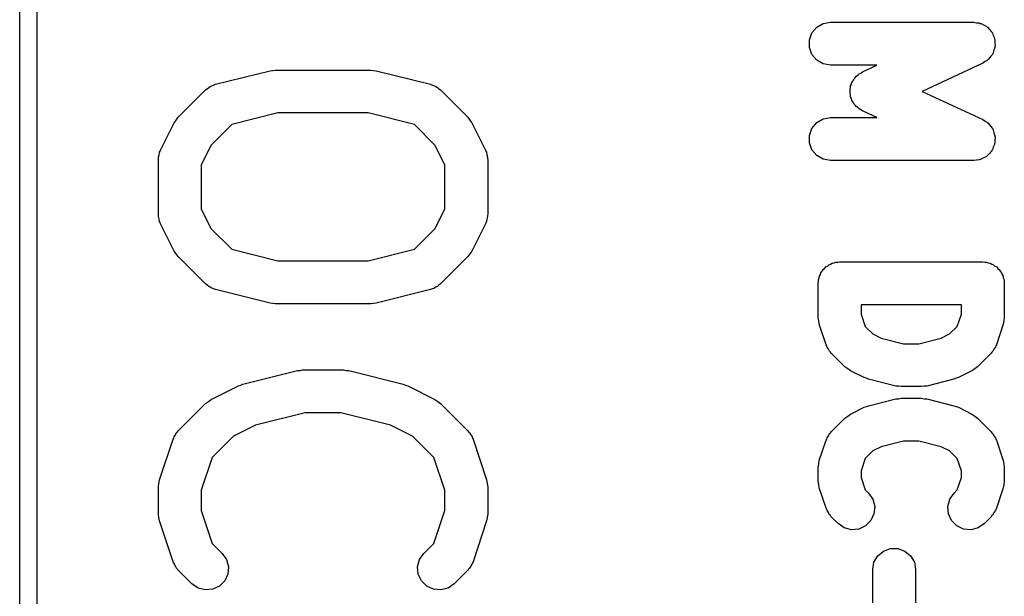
# Model space of a CAD drawing. Extents: x 81 to 161, y -172 to -32.
# Tile 69 of 94: x 96 to 103, y -97 to -93. Entities that reach past the tile are written whole.
import ezdxf

# ---------------------------------------------------------------- set-up
doc = ezdxf.new("R2010")
doc.units = 0
doc.header["$MEASUREMENT"] = 0
doc.layers.add('BLACK', color=7, linetype='CONTINUOUS')

msp = doc.modelspace()

# ---------------------------------------------------------------- linework, layer by layer
at = {"layer": 'BLACK', "linetype": 'CONTINUOUS'}
for p, q in [((95.987, -75.845), (95.987, -105.476)), ((95.867, -105.41), (95.867, -75.9103)), ((101.432, -92.9681), (101.477, -92.942)), ((101.477, -92.942), (101.529, -92.933)), ((101.529, -92.933), (102.529, -92.933)), ((102.529, -92.933), (102.548, -92.9364)), ((102.548, -92.9364), (102.567, -92.9381)), ((102.567, -92.9381), (102.573, -92.9409)), ((102.573, -92.9409), (102.58, -92.942)), ((102.58, -92.942), (102.597, -92.9518)), ((101.381, -93.057), (101.399, -93.008)), ((101.399, -93.008), (101.432, -92.9681)), ((102.597, -92.9518), (102.615, -92.9601)), ((102.615, -92.9601), (102.619, -92.9648)), ((102.619, -92.9648), (102.625, -92.9681)), ((102.625, -92.9681), (102.638, -92.9831)), ((102.638, -92.9831), (102.651, -92.9969)), ((102.651, -92.9969), (102.654, -93.0029)), ((102.654, -93.0029), (102.659, -93.008)), ((102.659, -93.008), (102.665, -93.0264)), ((101.381, -93.109), (101.381, -93.057)), ((102.665, -93.0264), (102.673, -93.0441)), ((102.673, -93.0441), (102.674, -93.0507)), ((102.674, -93.0507), (102.676, -93.057)), ((102.676, -93.057), (102.676, -93.0765)), ((102.676, -93.0765), (102.678, -93.096)), ((101.399, -93.158), (101.381, -93.109)), ((102.661, -93.1518), (102.659, -93.158)), ((102.665, -93.1464), (102.661, -93.1518)), ((102.67, -93.1274), (102.665, -93.1464)), ((102.676, -93.109), (102.67, -93.1274)), ((102.678, -93.096), (102.676, -93.1024)), ((102.676, -93.1024), (102.676, -93.109)), ((101.432, -93.1979), (101.399, -93.158)), ((101.477, -93.224), (101.432, -93.1979)), ((101.529, -93.233), (101.477, -93.224)), ((102.592, -93.2189), (102.169, -93.4163)), ((102.608, -93.2077), (102.592, -93.2189)), ((102.625, -93.1979), (102.608, -93.2077)), ((102.629, -93.1928), (102.625, -93.1979)), ((102.635, -93.189), (102.629, -93.1928)), ((102.646, -93.173), (102.635, -93.189)), ((102.659, -93.158), (102.646, -93.173)), ((97.2346, -93.3669), (97.6155, -93.2716)), ((97.6155, -93.2716), (97.6338, -93.2703)), ((97.6338, -93.2703), (97.6519, -93.2671)), ((97.6519, -93.2671), (98.3186, -93.2671)), ((98.3186, -93.2671), (98.3366, -93.2703)), ((98.3366, -93.2703), (98.355, -93.2716)), ((98.355, -93.2716), (98.7359, -93.3669)), ((101.852, -93.233), (101.529, -93.233)), ((101.719, -93.3027), (101.728, -93.2934)), ((101.728, -93.2934), (101.74, -93.2879)), ((101.74, -93.2879), (101.751, -93.2804)), ((101.751, -93.2804), (101.852, -93.233)), ((101.675, -93.3656), (101.678, -93.353)), ((101.678, -93.353), (101.686, -93.3422)), ((101.686, -93.3422), (101.691, -93.3303)), ((101.691, -93.3303), (101.701, -93.321)), ((101.701, -93.321), (101.708, -93.3103)), ((101.708, -93.3103), (101.719, -93.3027)), ((96.9744, -93.5968), (97.1649, -93.4063)), ((97.1649, -93.4063), (97.1767, -93.3981)), ((97.1767, -93.3981), (97.187, -93.3881)), ((97.187, -93.3881), (97.1978, -93.3832)), ((97.1978, -93.3832), (97.2076, -93.3764)), ((97.2076, -93.3764), (97.2214, -93.3727)), ((97.2214, -93.3727), (97.2346, -93.3669)), ((98.7359, -93.3669), (98.749, -93.3727)), ((98.749, -93.3727), (98.7629, -93.3764)), ((98.7629, -93.3764), (98.7726, -93.3832)), ((98.7726, -93.3832), (98.7835, -93.3881)), ((98.7835, -93.3881), (98.7938, -93.3981)), ((98.7938, -93.3981), (98.8056, -93.4063)), ((98.8056, -93.4063), (98.9961, -93.5968)), ((101.665, -93.4033), (101.668, -93.3906)), ((101.666, -93.4163), (101.665, -93.4033)), ((101.665, -93.4294), (101.666, -93.4163)), ((101.668, -93.4421), (101.665, -93.4294)), ((101.668, -93.3906), (101.669, -93.3775)), ((101.669, -93.3775), (101.675, -93.3656)), ((102.169, -93.4163), (102.592, -93.6137)), ((101.669, -93.4552), (101.668, -93.4421)), ((101.675, -93.467), (101.669, -93.4552)), ((101.678, -93.4797), (101.675, -93.467)), ((101.686, -93.4905), (101.678, -93.4797)), ((101.691, -93.5024), (101.686, -93.4905)), ((97.6704, -93.5671), (97.3476, -93.6478)), ((98.3001, -93.5671), (97.6704, -93.5671)), ((98.6228, -93.6478), (98.3001, -93.5671)), ((101.701, -93.5116), (101.691, -93.5024)), ((101.708, -93.5224), (101.701, -93.5116)), ((101.719, -93.5299), (101.708, -93.5224)), ((101.728, -93.5392), (101.719, -93.5299)), ((101.74, -93.5448), (101.728, -93.5392)), ((101.751, -93.5523), (101.74, -93.5448)), ((101.852, -93.5997), (101.751, -93.5523)), ((96.8511, -93.8263), (96.9463, -93.6358)), ((96.9463, -93.6358), (96.9606, -93.6165)), ((96.9606, -93.6165), (96.9744, -93.5968)), ((98.9961, -93.5968), (99.0098, -93.6165)), ((99.0098, -93.6165), (99.0242, -93.6358)), ((99.0242, -93.6358), (99.1194, -93.8263)), ((101.399, -93.6747), (101.432, -93.6348)), ((101.432, -93.6348), (101.477, -93.6087)), ((101.477, -93.6087), (101.529, -93.5997)), ((101.529, -93.5997), (101.852, -93.5997)), ((102.592, -93.6137), (102.608, -93.625)), ((102.608, -93.625), (102.625, -93.6348)), ((102.625, -93.6348), (102.629, -93.6398)), ((97.3476, -93.6478), (97.2038, -93.7917)), ((98.7667, -93.7917), (98.6228, -93.6478)), ((101.381, -93.7236), (101.399, -93.6747)), ((102.629, -93.6398), (102.635, -93.6436)), ((102.635, -93.6436), (102.646, -93.6597)), ((102.646, -93.6597), (102.659, -93.6747)), ((102.659, -93.6747), (102.661, -93.6809)), ((102.661, -93.6809), (102.665, -93.6863)), ((102.665, -93.6863), (102.67, -93.7052)), ((102.67, -93.7052), (102.676, -93.7236)), ((101.381, -93.7757), (101.381, -93.7236)), ((102.676, -93.7236), (102.676, -93.7302)), ((102.676, -93.7302), (102.678, -93.7366)), ((102.678, -93.7366), (102.676, -93.7561)), ((102.676, -93.7561), (102.676, -93.7757)), ((96.8412, -93.8593), (96.8443, -93.842)), ((96.8443, -93.842), (96.8486, -93.8345)), ((96.8486, -93.8345), (96.8511, -93.8263)), ((97.2038, -93.7917), (97.1352, -93.9287)), ((98.8352, -93.9287), (98.7667, -93.7917)), ((99.1194, -93.8263), (99.1219, -93.8345)), ((99.1219, -93.8345), (99.1262, -93.842)), ((99.1262, -93.842), (99.1292, -93.8593)), ((101.399, -93.8247), (101.381, -93.7757)), ((101.432, -93.8646), (101.399, -93.8247)), ((102.651, -93.8357), (102.638, -93.8496)), ((102.654, -93.8297), (102.651, -93.8357)), ((102.659, -93.8247), (102.654, -93.8297)), ((102.665, -93.8063), (102.659, -93.8247)), ((102.673, -93.7885), (102.665, -93.8063)), ((102.674, -93.7819), (102.673, -93.7885)), ((102.676, -93.7757), (102.674, -93.7819)), ((96.8352, -93.8933), (96.8367, -93.8848)), ((96.8352, -94.2743), (96.8352, -93.8933)), ((96.8362, -93.8762), (96.8412, -93.8593)), ((96.8367, -93.8848), (96.8362, -93.8762)), ((99.1292, -93.8593), (99.1343, -93.8762)), ((99.1343, -93.8762), (99.1337, -93.8848)), ((99.1337, -93.8848), (99.1352, -93.8933)), ((99.1352, -93.8933), (99.1352, -94.2743)), ((101.477, -93.8906), (101.432, -93.8646)), ((101.529, -93.8997), (101.477, -93.8906)), ((102.529, -93.8997), (101.529, -93.8997)), ((102.548, -93.8963), (102.529, -93.8997)), ((102.567, -93.8946), (102.548, -93.8963)), ((102.573, -93.8918), (102.567, -93.8946)), ((102.58, -93.8906), (102.573, -93.8918)), ((102.597, -93.8808), (102.58, -93.8906)), ((102.615, -93.8726), (102.597, -93.8808)), ((102.619, -93.8679), (102.615, -93.8726)), ((102.625, -93.8646), (102.619, -93.8679)), ((102.638, -93.8496), (102.625, -93.8646)), ((97.1352, -93.9287), (97.1352, -94.2389)), ((98.8352, -94.2389), (98.8352, -93.9287)), ((97.1352, -94.2389), (97.2038, -94.3759)), ((98.7667, -94.3759), (98.8352, -94.2389)), ((96.8367, -94.2828), (96.8352, -94.2743)), ((96.8362, -94.2914), (96.8367, -94.2828)), ((96.8412, -94.3083), (96.8362, -94.2914)), ((96.8443, -94.3256), (96.8412, -94.3083)), ((99.1292, -94.3083), (99.1262, -94.3256)), ((99.1343, -94.2914), (99.1292, -94.3083)), ((99.1352, -94.2743), (99.1337, -94.2828)), ((99.1337, -94.2828), (99.1343, -94.2914)), ((96.8486, -94.3331), (96.8443, -94.3256)), ((96.8511, -94.3414), (96.8486, -94.3331)), ((96.9463, -94.5318), (96.8511, -94.3414)), ((97.2038, -94.3759), (97.3476, -94.5198)), ((98.6228, -94.5198), (98.7667, -94.3759)), ((99.1194, -94.3414), (99.0242, -94.5318)), ((99.1219, -94.3331), (99.1194, -94.3414)), ((99.1262, -94.3256), (99.1219, -94.3331)), ((97.3476, -94.5198), (97.6704, -94.6005)), ((98.3001, -94.6005), (98.6228, -94.5198)), ((96.9606, -94.5512), (96.9463, -94.5318)), ((96.9744, -94.5708), (96.9606, -94.5512)), ((97.1649, -94.7613), (96.9744, -94.5708)), ((98.9961, -94.5708), (98.8056, -94.7613)), ((99.0098, -94.5511), (98.9961, -94.5708)), ((99.0242, -94.5318), (99.0098, -94.5511)), ((97.6704, -94.6005), (98.3001, -94.6005)), ((101.471, -94.673), (101.477, -94.6616)), ((101.477, -94.6616), (101.487, -94.6532)), ((101.487, -94.6532), (101.496, -94.6431)), ((101.496, -94.6431), (101.507, -94.6366)), ((101.507, -94.6366), (101.517, -94.6281)), ((101.517, -94.6281), (101.529, -94.6237)), ((101.529, -94.6237), (101.541, -94.6171)), ((101.541, -94.6171), (101.554, -94.6148)), ((101.554, -94.6148), (101.566, -94.6103)), ((101.566, -94.6103), (101.579, -94.6103)), ((101.579, -94.6103), (101.592, -94.608)), ((101.592, -94.608), (102.592, -94.608)), ((102.592, -94.608), (102.605, -94.6103)), ((102.605, -94.6103), (102.618, -94.6103)), ((102.618, -94.6103), (102.63, -94.6148)), ((102.63, -94.6148), (102.643, -94.6171)), ((102.643, -94.6171), (102.655, -94.6237)), ((102.655, -94.6237), (102.667, -94.6281)), ((102.667, -94.6281), (102.677, -94.6366)), ((102.677, -94.6366), (102.689, -94.6431)), ((102.689, -94.6431), (102.697, -94.6532)), ((102.697, -94.6532), (102.707, -94.6616)), ((102.707, -94.6616), (102.714, -94.673)), ((101.444, -94.732), (101.449, -94.7197)), ((101.444, -94.7451), (101.444, -94.732)), ((101.449, -94.7197), (101.451, -94.7067)), ((101.451, -94.7067), (101.458, -94.6954)), ((101.458, -94.6954), (101.462, -94.683)), ((101.462, -94.683), (101.471, -94.673)), ((102.714, -94.673), (102.722, -94.683)), ((102.722, -94.683), (102.727, -94.6954)), ((102.727, -94.6954), (102.733, -94.7067)), ((102.733, -94.7067), (102.735, -94.7197)), ((102.735, -94.7197), (102.74, -94.732)), ((102.74, -94.732), (102.74, -94.7451)), ((97.1767, -94.7695), (97.1649, -94.7613)), ((97.187, -94.7795), (97.1767, -94.7695)), ((97.1978, -94.7844), (97.187, -94.7795)), ((97.2076, -94.7912), (97.1978, -94.7844)), ((97.2214, -94.7949), (97.2076, -94.7912)), ((97.2346, -94.8008), (97.2214, -94.7949)), ((97.6155, -94.896), (97.2346, -94.8008)), ((98.7359, -94.8008), (98.355, -94.896)), ((98.749, -94.7949), (98.7359, -94.8008)), ((98.7629, -94.7912), (98.749, -94.7949)), ((98.7726, -94.7844), (98.7629, -94.7912)), ((98.7835, -94.7795), (98.7726, -94.7844)), ((98.7938, -94.7695), (98.7835, -94.7795)), ((98.8056, -94.7613), (98.7938, -94.7695)), ((101.442, -94.758), (101.444, -94.7451)), ((101.442, -94.9961), (101.442, -94.758)), ((102.74, -94.7451), (102.742, -94.758)), ((102.742, -94.758), (102.742, -94.9961)), ((97.6338, -94.8973), (97.6155, -94.896)), ((97.6519, -94.9005), (97.6338, -94.8973)), ((98.3186, -94.9005), (97.6519, -94.9005)), ((98.3366, -94.8973), (98.3186, -94.9005)), ((98.355, -94.896), (98.3366, -94.8973)), ((101.742, -94.908), (101.742, -94.9718)), ((102.442, -94.908), (101.742, -94.908)), ((102.442, -94.9718), (102.442, -94.908)), ((101.446, -95.0198), (101.442, -94.9961)), ((101.742, -94.9718), (101.771, -95.058)), ((102.413, -95.058), (102.442, -94.9718)), ((102.742, -94.9961), (102.738, -95.0198)), ((101.45, -95.0436), (101.446, -95.0198)), ((101.497, -95.1864), (101.45, -95.0436)), ((101.771, -95.058), (101.824, -95.111)), ((102.36, -95.111), (102.413, -95.058)), ((102.734, -95.0436), (102.687, -95.1864)), ((102.738, -95.0198), (102.734, -95.0436)), ((101.824, -95.111), (101.883, -95.1403)), ((101.883, -95.1403), (102.039, -95.1795)), ((102.145, -95.1795), (102.302, -95.1403)), ((102.302, -95.1403), (102.36, -95.111)), ((101.502, -95.194), (101.497, -95.1864)), ((101.504, -95.2024), (101.502, -95.194)), ((101.514, -95.2168), (101.504, -95.2024)), ((101.522, -95.2322), (101.514, -95.2168)), ((102.039, -95.1795), (102.145, -95.1795)), ((102.67, -95.2168), (102.662, -95.2322)), ((102.68, -95.2024), (102.67, -95.2168)), ((102.683, -95.194), (102.68, -95.2024)), ((102.687, -95.1864), (102.683, -95.194)), ((101.529, -95.238), (101.522, -95.2322)), ((101.534, -95.2451), (101.529, -95.238)), ((101.629, -95.3403), (101.534, -95.2451)), ((102.651, -95.2451), (102.555, -95.3403)), ((102.656, -95.238), (102.651, -95.2451)), ((102.662, -95.2322), (102.656, -95.238)), ((101.649, -95.3541), (101.629, -95.3403)), ((101.668, -95.3684), (101.649, -95.3541)), ((102.536, -95.3541), (102.516, -95.3684)), ((102.555, -95.3403), (102.536, -95.3541)), ((97.425, -95.4621), (97.806, -95.3669)), ((97.806, -95.3669), (97.8243, -95.3656)), ((97.8243, -95.3656), (97.8424, -95.3624)), ((97.8424, -95.3624), (98.1281, -95.3624)), ((98.1281, -95.3624), (98.1462, -95.3656)), ((98.1462, -95.3656), (98.1645, -95.3669)), ((98.1645, -95.3669), (98.5454, -95.4621)), ((101.763, -95.416), (101.668, -95.3684)), ((101.779, -95.4207), (101.763, -95.416)), ((101.794, -95.4274), (101.779, -95.4207)), ((102.405, -95.4207), (102.39, -95.4274)), ((102.421, -95.416), (102.405, -95.4207)), ((102.516, -95.3684), (102.421, -95.416)), ((97.2039, -95.5687), (97.3943, -95.4735)), ((97.3943, -95.4735), (97.4101, -95.4688)), ((97.4101, -95.4688), (97.425, -95.4621)), ((98.5454, -95.4621), (98.5604, -95.4688)), ((98.5604, -95.4688), (98.5761, -95.4735)), ((98.5761, -95.4735), (98.7666, -95.5687)), ((101.984, -95.475), (101.794, -95.4274)), ((102.003, -95.4763), (101.984, -95.475)), ((102.021, -95.4795), (102.003, -95.4763)), ((102.164, -95.4795), (102.021, -95.4795)), ((102.182, -95.4763), (102.164, -95.4795)), ((102.2, -95.475), (102.182, -95.4763)), ((102.39, -95.4274), (102.2, -95.475)), ((102.003, -95.5636), (102.021, -95.5604)), ((102.021, -95.5604), (102.164, -95.5604)), ((102.164, -95.5604), (102.182, -95.5636)), ((96.9744, -95.7873), (97.1649, -95.5968)), ((97.1649, -95.5968), (97.1846, -95.583)), ((97.1846, -95.583), (97.2039, -95.5687)), ((98.7666, -95.5687), (98.7859, -95.583)), ((98.7859, -95.583), (98.8056, -95.5968)), ((98.8056, -95.5968), (98.9961, -95.7873)), ((101.668, -95.6715), (101.763, -95.6239)), ((101.763, -95.6239), (101.779, -95.6192)), ((101.779, -95.6192), (101.794, -95.6125)), ((101.794, -95.6125), (101.984, -95.5649)), ((101.984, -95.5649), (102.003, -95.5636)), ((102.182, -95.5636), (102.2, -95.5649)), ((102.2, -95.5649), (102.39, -95.6125)), ((102.39, -95.6125), (102.405, -95.6192)), ((102.405, -95.6192), (102.421, -95.6239)), ((102.421, -95.6239), (102.516, -95.6715)), ((97.8608, -95.6624), (97.5138, -95.7491)), ((98.1096, -95.6624), (97.8608, -95.6624)), ((98.4567, -95.7491), (98.1096, -95.6624)), ((101.534, -95.7948), (101.629, -95.6996)), ((101.629, -95.6996), (101.649, -95.6858)), ((101.649, -95.6858), (101.668, -95.6715)), ((102.516, -95.6715), (102.536, -95.6858)), ((102.536, -95.6858), (102.555, -95.6996)), ((102.555, -95.6996), (102.651, -95.7948)), ((97.5138, -95.7491), (97.3598, -95.8261)), ((98.6107, -95.8261), (98.4567, -95.7491)), ((96.9423, -95.8383), (96.9445, -95.8299)), ((96.9445, -95.8299), (96.9546, -95.8155)), ((96.9546, -95.8155), (96.963, -95.8001)), ((96.963, -95.8001), (96.9694, -95.7944)), ((96.9694, -95.7944), (96.9744, -95.7873)), ((97.3598, -95.8261), (97.2116, -95.9744)), ((98.7589, -95.9744), (98.6107, -95.8261)), ((98.9961, -95.7873), (99.001, -95.7944)), ((99.001, -95.7944), (99.0075, -95.8001)), ((99.0075, -95.8001), (99.0159, -95.8155)), ((99.0159, -95.8155), (99.0259, -95.8299)), ((99.0259, -95.8299), (99.0282, -95.8383)), ((101.502, -95.8459), (101.504, -95.8375)), ((101.504, -95.8375), (101.514, -95.8231)), ((101.514, -95.8231), (101.522, -95.8077)), ((101.522, -95.8077), (101.529, -95.8019)), ((101.529, -95.8019), (101.534, -95.7948)), ((102.651, -95.7948), (102.656, -95.8019)), ((102.656, -95.8019), (102.662, -95.8077)), ((102.662, -95.8077), (102.67, -95.8231)), ((102.67, -95.8231), (102.68, -95.8375)), ((102.68, -95.8375), (102.683, -95.8459)), ((96.8429, -96.1316), (96.9382, -95.8459)), ((96.9382, -95.8459), (96.9423, -95.8383)), ((99.0282, -95.8383), (99.0323, -95.8459)), ((99.0323, -95.8459), (99.1275, -96.1316)), ((101.45, -95.9963), (101.497, -95.8535)), ((101.497, -95.8535), (101.502, -95.8459)), ((101.883, -95.8996), (101.824, -95.9289)), ((102.039, -95.8604), (101.883, -95.8996)), ((102.145, -95.8604), (102.039, -95.8604)), ((102.302, -95.8996), (102.145, -95.8604)), ((102.36, -95.9289), (102.302, -95.8996)), ((102.683, -95.8459), (102.687, -95.8535)), ((102.687, -95.8535), (102.734, -95.9963)), ((97.2116, -95.9744), (97.1352, -96.2034)), ((98.8352, -96.2034), (98.7589, -95.9744)), ((101.824, -95.9289), (101.771, -95.9819)), ((102.413, -95.9819), (102.36, -95.9289)), ((101.442, -96.0438), (101.446, -96.0201)), ((101.446, -96.0201), (101.45, -95.9963)), ((101.771, -95.9819), (101.742, -96.0681)), ((102.442, -96.0681), (102.413, -95.9819)), ((102.734, -95.9963), (102.738, -96.0201)), ((102.738, -96.0201), (102.742, -96.0438)), ((101.442, -96.139), (101.442, -96.0438)), ((101.742, -96.0681), (101.742, -96.1147)), ((102.442, -96.1147), (102.442, -96.0681)), ((102.742, -96.0438), (102.742, -96.139)), ((96.8352, -96.179), (96.8394, -96.1554)), ((96.8352, -96.3695), (96.8352, -96.179)), ((96.8394, -96.1554), (96.8429, -96.1316)), ((99.1275, -96.1316), (99.1311, -96.1554)), ((99.1311, -96.1554), (99.1352, -96.179)), ((99.1352, -96.179), (99.1352, -96.3695)), ((101.446, -96.1627), (101.442, -96.139)), ((101.45, -96.1864), (101.446, -96.1627)), ((101.742, -96.1147), (101.771, -96.2008)), ((102.413, -96.2008), (102.442, -96.1147)), ((102.738, -96.1627), (102.734, -96.1864)), ((102.742, -96.139), (102.738, -96.1627)), ((97.1352, -96.2034), (97.1352, -96.3452)), ((98.8352, -96.3452), (98.8352, -96.2034)), ((101.497, -96.3293), (101.45, -96.1864)), ((101.771, -96.2008), (101.793, -96.2234)), ((101.793, -96.2234), (101.823, -96.2661)), ((102.361, -96.2661), (102.391, -96.2234)), ((102.391, -96.2234), (102.413, -96.2008)), ((102.734, -96.1864), (102.687, -96.3293)), ((101.823, -96.2661), (101.837, -96.3164)), ((101.837, -96.3164), (101.832, -96.3683)), ((102.347, -96.3164), (102.361, -96.2661)), ((102.352, -96.3683), (102.347, -96.3164)), ((96.8394, -96.3932), (96.8352, -96.3695)), ((97.1352, -96.3452), (97.2116, -96.5742)), ((98.7589, -96.5742), (98.8352, -96.3452)), ((99.1352, -96.3695), (99.1311, -96.3932)), ((101.502, -96.3369), (101.497, -96.3293)), ((101.504, -96.3452), (101.502, -96.3369)), ((101.514, -96.3596), (101.504, -96.3452)), ((101.522, -96.3751), (101.514, -96.3596)), ((101.529, -96.3808), (101.522, -96.3751)), ((101.534, -96.3879), (101.529, -96.3808)), ((101.832, -96.3683), (101.81, -96.4155)), ((102.374, -96.4155), (102.352, -96.3683)), ((102.656, -96.3808), (102.651, -96.3879)), ((102.662, -96.3751), (102.656, -96.3808)), ((102.67, -96.3596), (102.662, -96.3751)), ((102.68, -96.3453), (102.67, -96.3596)), ((102.683, -96.3369), (102.68, -96.3453)), ((102.687, -96.3293), (102.683, -96.3369)), ((96.8429, -96.417), (96.8394, -96.3932)), ((96.9382, -96.7027), (96.8429, -96.417)), ((99.1275, -96.417), (99.0323, -96.7027)), ((99.1311, -96.3932), (99.1275, -96.417)), ((101.581, -96.4355), (101.534, -96.3879)), ((101.624, -96.4654), (101.581, -96.4355)), ((101.773, -96.4523), (101.726, -96.4744)), ((101.81, -96.4155), (101.773, -96.4523)), ((102.411, -96.4523), (102.374, -96.4155)), ((102.458, -96.4744), (102.411, -96.4523)), ((102.603, -96.4355), (102.56, -96.4654)), ((102.651, -96.3879), (102.603, -96.4355)), ((101.674, -96.4789), (101.624, -96.4654)), ((101.726, -96.4744), (101.674, -96.4789)), ((102.51, -96.4789), (102.458, -96.4744)), ((102.56, -96.4654), (102.51, -96.4789)), ((97.2116, -96.5742), (97.2818, -96.6444)), ((98.6887, -96.6444), (98.7589, -96.5742)), ((97.2818, -96.6444), (97.3117, -96.6871)), ((98.6588, -96.6871), (98.6887, -96.6444)), ((101.832, -96.7067), (101.858, -96.6616)), ((101.858, -96.6616), (101.898, -96.6281)), ((101.898, -96.6281), (101.947, -96.6103)), ((101.947, -96.6103), (101.999, -96.6103)), ((101.999, -96.6103), (102.048, -96.6281)), ((102.048, -96.6281), (102.088, -96.6616)), ((102.088, -96.6616), (102.114, -96.7067)), ((96.9423, -96.7103), (96.9382, -96.7027)), ((96.9445, -96.7186), (96.9423, -96.7103)), ((96.9546, -96.733), (96.9445, -96.7186)), ((97.3117, -96.6871), (97.3251, -96.7374)), ((98.6453, -96.7374), (98.6588, -96.6871)), ((99.0259, -96.7186), (99.0159, -96.733)), ((99.0282, -96.7103), (99.0259, -96.7186)), ((99.0323, -96.7027), (99.0282, -96.7103)), ((101.823, -96.758), (101.832, -96.7067)), ((102.114, -96.7067), (102.123, -96.758)), ((96.963, -96.7485), (96.9546, -96.733)), ((96.9694, -96.7542), (96.963, -96.7485)), ((96.9744, -96.7613), (96.9694, -96.7542)), ((97.0696, -96.8565), (96.9744, -96.7613)), ((97.3206, -96.7893), (97.2986, -96.8365)), ((97.3251, -96.7374), (97.3206, -96.7893)), ((98.6499, -96.7893), (98.6453, -96.7374)), ((98.6719, -96.8365), (98.6499, -96.7893)), ((98.9961, -96.7613), (98.9008, -96.8565)), ((99.001, -96.7542), (98.9961, -96.7613)), ((99.0075, -96.7485), (99.001, -96.7542)), ((99.0159, -96.733), (99.0075, -96.7485)), ((101.823, -96.989), (101.823, -96.758)), ((102.123, -96.758), (102.123, -96.989)), ((97.1123, -96.8864), (97.0696, -96.8565)), ((97.2986, -96.8365), (97.2618, -96.8733)), ((98.7087, -96.8733), (98.6719, -96.8365)), ((98.9008, -96.8565), (98.8582, -96.8864)), ((97.1626, -96.8999), (97.1123, -96.8864)), ((97.2145, -96.8954), (97.1626, -96.8999)), ((97.2618, -96.8733), (97.2145, -96.8954)), ((98.7559, -96.8954), (98.7087, -96.8733)), ((98.8078, -96.8999), (98.7559, -96.8954)), ((98.8582, -96.8864), (98.8078, -96.8999))]:
    msp.add_line(p, q, dxfattribs=at)

doc.saveas('drawing.dxf')
